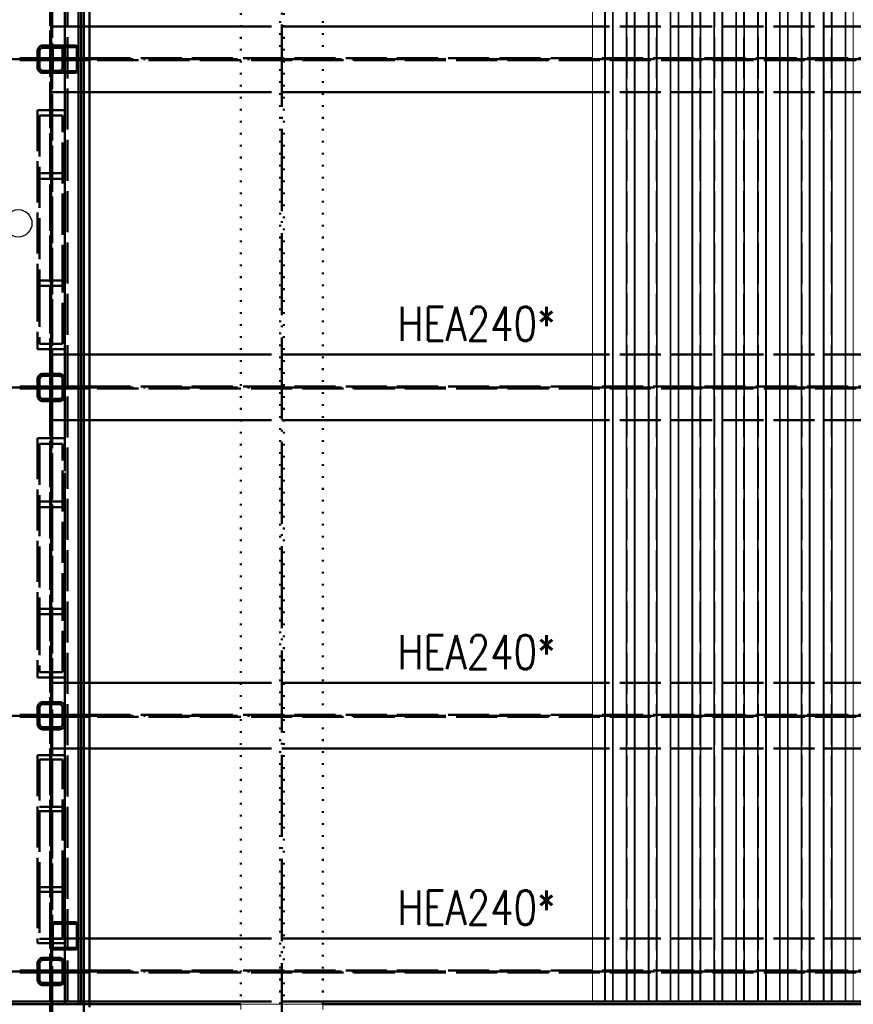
# Paper-space layout 'Layout1' of a CAD drawing. Extents: x -2 to 1677, y -36 to 422.
# Tile 61 of 100: x 939 to 1000, y 173 to 245. Entities that reach past the tile are written whole.
import ezdxf

# ---------------------------------------------------------------- set-up
doc = ezdxf.new("R2010")
doc.units = 0
for name, pattern in [('ACAD_ISO02W100', [15, 12, -3]), ('ACAD_ISO04W100', [30.5, 24, -3, 0.5, -3]), ('ACAD_ISO07W100', [3.5, 0.5, -3]), ('B_CARA_09', [0.5, 0, -0.5])]:
    doc.linetypes.add(name, pattern=pattern)
for name, color, linetype, lineweight in [('SS_1.ET-HALA_TaO-SLOUP', 9, 'CONTINUOUS', 13), ('SS_2.ET-DEMONTAZE_OK', 20, 'B_CARA_09', 50), ('SS_2.ET-HALA_TaO-PRISTAVBA-PODLAH.NOSNIKY', 172, 'CONTINUOUS', 50), ('SS_2.ET-HALA_TaO-PRISTAVBA-PODLAHA_LEM', 140, 'CONTINUOUS', 50), ('SS_2.ET-HALA_TaO-PRISTAVBA-TRAPEZ.PLECH', 153, 'CONTINUOUS', 18), ('SS_2.ET-HALA_TaO-PRISTAVBA-VNITRNI_KCE', 190, 'CONTINUOUS', 50), ('SS_POPIS_PROFILU_S355', 2, 'CONTINUOUS', 35), ('SS_SRAFY', 8, 'CONTINUOUS', 18)]:
    doc.layers.add(name, color=color, linetype=linetype, lineweight=lineweight)
doc.styles.add('romans.shx', font='romans.shx', dxfattribs={"height": 5})
pattern_1 = [(45, (118.27083, 161.526386), (-0.0449012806, 0.0449012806), [])]

psp = doc.layouts.get("Layout1")

# ---------------------------------------------------------------- hatches: boundary and pattern name
at = {"layer": 'SS_SRAFY'}
h = psp.add_hatch(dxfattribs=at)
h.set_pattern_fill('ANSI31', color=5, scale=0.02, style=0)
h.set_pattern_definition(pattern_1)
h.paths.add_polyline_path([(941.6308, 242.6264, 0.4142136), (941.3908, 242.3864), (941.3908, 240.8664, 0.4142136), (941.6308, 240.6264), (943.1508, 240.6264, 0.4142136), (943.3908, 240.8664), (943.3908, 242.3864, 0.4142136), (943.1508, 242.6264)], flags=0)
h.paths.add_polyline_path([(941.6308, 242.5064), (943.1508, 242.5064, -0.4142136), (943.2708, 242.3864), (943.2708, 240.8664, -0.4142136), (943.1508, 240.7464), (941.6308, 240.7464, -0.4142136), (941.5108, 240.8664), (941.5108, 242.3864, -0.4142136)], flags=0)
h = psp.add_hatch(dxfattribs=at)
h.set_pattern_fill('ANSI31', color=5, scale=0.02, style=0)
h.set_pattern_definition(pattern_1)
h.paths.add_polyline_path([(941.6308, 178.5264, 0.4142136), (941.3908, 178.2864), (941.3908, 176.7664, 0.4142136), (941.6308, 176.5264), (943.1508, 176.5264, 0.4142136), (943.3908, 176.7664), (943.3908, 178.2864, 0.4142136), (943.1508, 178.5264)], flags=0)
h.paths.add_polyline_path([(941.6308, 178.4064), (943.1508, 178.4064, -0.4142136), (943.2708, 178.2864), (943.2708, 176.7664, -0.4142136), (943.1508, 176.6464), (941.6308, 176.6464, -0.4142136), (941.5108, 176.7664), (941.5108, 178.2864, -0.4142136)], flags=0)

# ---------------------------------------------------------------- linework, layer by layer
at = {"layer": 'SS_1.ET-HALA_TaO-SLOUP', "color": 5, "linetype": 'Continuous', "ltscale": 0.25}
for p, q in [((961.2708, 172.5264), (955.2708, 172.5264)), ((955.2708, 172.5264), (955.2708, 172.1464)), ((961.2708, 172.1464), (961.2708, 172.5264))]:
    psp.add_line(p, q, dxfattribs=at)
at = {"layer": 'SS_2.ET-DEMONTAZE_OK', "color": 9, "linetype": 'ACAD_ISO04W100', "ltscale": 0.25}
psp.add_line((958.2708, 169.5264), (958.2708, 313.6264), dxfattribs=at)
at = {"layer": 'SS_2.ET-DEMONTAZE_OK', "color": 1, "linetype": 'ACAD_ISO07W100', "ltscale": 0.25}
for p, q in [((955.2708, 310.6264), (955.2708, 172.5264)), ((958.1358, 172.5264), (958.1358, 310.6264)), ((958.4058, 310.6264), (958.4058, 172.5264)), ((961.2708, 172.5264), (961.2708, 310.6264))]:
    psp.add_line(p, q, dxfattribs=at)
at = {"layer": 'SS_2.ET-HALA_TaO-PRISTAVBA-PODLAH.NOSNIKY', "color": 7, "linetype": 'ACAD_ISO04W100', "ltscale": 0.25}
for p, q in [((941.3908, 313.6264), (941.3908, 169.5264)), ((941.3908, 313.6264), (941.3908, 169.5264)), ((941.3908, 241.6264), (941.3908, 265.6264)), ((838.2708, 241.6264), (941.3908, 241.6264)), ((941.3908, 241.6264), (1078.2708, 241.6264)), ((941.3908, 241.6264), (941.3908, 217.6264)), ((838.2708, 217.6264), (941.3908, 217.6264)), ((941.3908, 217.6264), (1078.2708, 217.6264)), ((941.3908, 217.6264), (941.3908, 193.6264)), ((838.2708, 193.6264), (941.3908, 193.6264)), ((941.3908, 193.6264), (1078.2708, 193.6264)), ((941.3908, 193.5264), (941.3908, 174.9264)), ((838.2708, 174.9264), (941.3908, 174.9264)), ((941.3908, 174.9264), (1078.2708, 174.9264))]:
    psp.add_line(p, q, dxfattribs=at)
at = {"layer": 'SS_2.ET-HALA_TaO-PRISTAVBA-PODLAH.NOSNIKY', "color": 3, "linetype": 'ACAD_ISO02W100', "ltscale": 0.25}
for p, q in [((941.3158, 311.2264), (941.3158, 171.9264)), ((941.4658, 171.9264), (941.4658, 311.2264)), ((941.3108, 310.8264), (941.3108, 172.3264)), ((941.4708, 172.3264), (941.4708, 310.8264)), ((944.1908, 244.0264), (941.4709, 244.0264)), ((961.2708, 244.0264), (955.2708, 244.0264)), ((1000.9908, 244.0264), (980.9908, 244.0264)), ((941.6308, 242.6264), (940.7908, 242.6264)), ((940.3908, 242.2264), (940.3908, 241.0264)), ((940.5508, 242.2264), (940.5508, 241.0264)), ((941.9908, 242.4664), (940.7908, 242.4664)), ((942.2308, 241.0264), (942.2308, 242.2264)), ((942.3908, 241.0264), (942.3908, 242.2264)), ((939.0908, 241.7014), (941.3158, 241.7014)), ((939.0908, 241.5514), (939.0908, 241.7014)), ((941.3158, 241.5514), (939.0908, 241.5514)), ((941.4709, 241.7014), (941.5108, 241.7014)), ((943.5908, 241.5514), (941.4709, 241.5514)), ((941.5108, 241.7014), (942.2308, 241.7014)), ((942.2308, 241.7014), (944.0908, 241.7014)), ((943.7908, 241.5514), (943.5908, 241.5514)), ((944.0908, 241.5514), (943.7908, 241.5514)), ((944.0908, 241.7014), (944.1615, 241.7014)), ((944.0908, 241.7014), (944.0908, 241.5514)), ((944.1615, 241.5514), (944.0908, 241.5514)), ((944.1615, 241.7014), (944.1908, 241.7014)), ((944.1908, 241.5514), (944.1615, 241.5514)), ((944.1908, 241.7014), (1075.2708, 241.7014)), ((1075.2708, 241.5514), (944.1908, 241.5514)), ((940.7908, 240.7864), (941.9908, 240.7864)), ((940.7908, 240.6264), (941.6308, 240.6264)), ((944.1908, 239.2264), (941.4709, 239.2264)), ((961.2708, 239.2264), (955.2708, 239.2264)), ((1000.9908, 239.2264), (980.9908, 239.2264)), ((942.3908, 237.9106), (940.3908, 237.9106)), ((940.3908, 237.9106), (940.3908, 225.4492)), ((942.2308, 237.5082), (940.5508, 237.5082)), ((940.5508, 237.5082), (940.5508, 225.0468)), ((942.2308, 225.0468), (942.2308, 237.5082)), ((942.2308, 233.2829), (940.5508, 233.2829)), ((942.3908, 232.8805), (940.3908, 232.8805)), ((942.3908, 225.4492), (942.3908, 232.3722)), ((940.3908, 225.4492), (942.3908, 225.4492)), ((940.3908, 225.4492), (940.3908, 220.4191)), ((942.3908, 220.4191), (942.3908, 225.4492)), ((940.5508, 225.0468), (942.2308, 225.0468)), ((940.5508, 225.0468), (940.5508, 220.8215)), ((942.2308, 220.8215), (942.2308, 225.0468)), ((940.3908, 220.4191), (942.3908, 220.4191)), ((940.5508, 220.8215), (942.2308, 220.8215)), ((944.1908, 220.0264), (941.4709, 220.0264)), ((961.2708, 220.0264), (955.2708, 220.0264)), ((1000.9908, 220.0264), (980.9908, 220.0264)), ((940.3908, 218.2264), (940.3908, 217.0264)), ((940.5508, 218.2264), (940.5508, 217.0264)), ((940.7908, 218.6264), (941.9908, 218.6264)), ((941.9908, 218.4664), (940.7908, 218.4664)), ((942.2308, 217.0264), (942.2308, 218.2264)), ((942.3908, 217.0264), (942.3908, 218.2264)), ((939.0908, 217.7014), (941.3158, 217.7014)), ((939.0908, 217.5514), (939.0908, 217.7014)), ((941.3158, 217.5514), (939.0908, 217.5514)), ((941.4709, 217.7014), (942.2308, 217.7014)), ((942.2308, 217.5514), (941.4709, 217.5514)), ((942.2308, 217.7014), (942.5908, 217.7014)), ((943.3908, 217.5514), (942.2308, 217.5514)), ((942.5908, 217.7014), (943.7908, 217.7014)), ((943.7908, 217.5514), (943.3908, 217.5514)), ((943.7908, 217.7014), (944.0908, 217.7014)), ((944.0908, 217.5514), (943.7908, 217.5514)), ((944.0908, 217.7014), (944.1615, 217.7014)), ((944.0908, 217.7014), (944.0908, 217.5514)), ((944.1615, 217.5514), (944.0908, 217.5514)), ((944.1615, 217.7014), (944.1908, 217.7014)), ((944.1908, 217.5514), (944.1615, 217.5514)), ((944.1908, 217.7014), (1075.2708, 217.7014)), ((1075.2708, 217.5514), (944.1908, 217.5514)), ((940.7908, 216.7864), (941.9908, 216.7864)), ((941.9908, 216.6264), (940.7908, 216.6264)), ((944.1908, 215.2264), (941.4709, 215.2264)), ((961.2708, 215.2264), (955.2708, 215.2264)), ((1000.9908, 215.2264), (980.9908, 215.2264)), ((942.3908, 213.9106), (940.3908, 213.9106)), ((940.3908, 213.9106), (940.3908, 201.4492)), ((942.2308, 213.5082), (940.5508, 213.5082)), ((940.5508, 213.5082), (940.5508, 201.0468)), ((942.2308, 201.0468), (942.2308, 213.5082)), ((942.3908, 208.8805), (940.3908, 208.8805)), ((942.2308, 209.2829), (940.5508, 209.2829)), ((942.3908, 201.4492), (942.3908, 208.3722)), ((940.3908, 201.4492), (942.3908, 201.4492)), ((940.3908, 201.4492), (940.3908, 196.4191)), ((940.5508, 201.0468), (942.2308, 201.0468)), ((940.5508, 201.0468), (940.5508, 196.8215)), ((942.2308, 196.8215), (942.2308, 201.0468)), ((942.3908, 196.4191), (942.3908, 201.4492)), ((940.5508, 196.8215), (942.2308, 196.8215)), ((940.3908, 196.4191), (942.3908, 196.4191)), ((944.1908, 196.0264), (941.4709, 196.0264)), ((961.2708, 196.0264), (955.2708, 196.0264)), ((1000.9908, 196.0264), (980.9908, 196.0264)), ((940.7908, 194.6264), (941.9908, 194.6264)), ((941.9908, 194.4664), (940.7908, 194.4664)), ((939.0908, 193.7014), (941.3158, 193.7014)), ((939.0908, 193.5514), (939.0908, 193.7014)), ((940.3908, 194.2264), (940.3908, 193.0264)), ((940.5508, 194.2264), (940.5508, 193.0264)), ((941.4709, 193.7014), (942.2308, 193.7014)), ((942.2308, 193.0264), (942.2308, 194.2264)), ((942.2308, 193.7014), (942.5908, 193.7014)), ((942.3908, 193.0264), (942.3908, 194.2264)), ((942.5908, 193.7014), (943.7908, 193.7014)), ((943.7908, 193.7014), (944.0908, 193.7014)), ((944.0908, 193.7014), (944.1615, 193.7014)), ((944.0908, 193.7014), (944.0908, 193.5514)), ((944.1615, 193.7014), (944.1908, 193.7014)), ((944.1908, 193.7014), (1075.2708, 193.7014)), ((941.3158, 193.5514), (939.0908, 193.5514)), ((942.2308, 193.5514), (941.4709, 193.5514)), ((943.3908, 193.5514), (942.2308, 193.5514)), ((943.7908, 193.5514), (943.3908, 193.5514)), ((944.0908, 193.5514), (943.7908, 193.5514)), ((944.1615, 193.5514), (944.0908, 193.5514)), ((944.1908, 193.5514), (944.1615, 193.5514)), ((1075.2708, 193.5514), (944.1908, 193.5514)), ((940.7908, 192.7864), (941.9908, 192.7864)), ((941.9908, 192.6264), (940.7908, 192.6264)), ((944.1908, 191.2264), (941.4709, 191.2264)), ((961.2708, 191.2264), (955.2708, 191.2264)), ((1000.9908, 191.2264), (980.9908, 191.2264)), ((942.3908, 190.7466), (940.3908, 190.7466)), ((940.3908, 190.7466), (940.3908, 181.0889)), ((942.2308, 190.4187), (940.5508, 190.4187)), ((940.5508, 190.4187), (940.5508, 180.7611)), ((942.2308, 180.7611), (942.2308, 190.4187)), ((942.3908, 186.6485), (940.3908, 186.6485)), ((942.2308, 186.9763), (940.5508, 186.9763)), ((942.3908, 181.0889), (942.3908, 186.4543)), ((940.3908, 181.0889), (942.3908, 181.0889)), ((940.3908, 181.0889), (940.3908, 176.9908)), ((940.5508, 180.7611), (942.2308, 180.7611)), ((940.5508, 180.7611), (940.5508, 177.3187)), ((942.2308, 178.4064), (942.2308, 180.7611)), ((942.3908, 178.5264), (942.3908, 181.0889)), ((942.2308, 177.3187), (942.2308, 178.4064)), ((942.3908, 176.9908), (942.3908, 178.5264)), ((940.5508, 177.3187), (942.2308, 177.3187)), ((944.1908, 177.3264), (941.4709, 177.3264)), ((961.2708, 177.3264), (955.2708, 177.3264)), ((1000.9908, 177.3264), (980.9908, 177.3264)), ((940.3908, 176.9908), (942.3908, 176.9908)), ((940.7908, 175.9264), (941.9908, 175.9264)), ((941.9908, 175.7664), (940.7908, 175.7664)), ((939.0908, 175.0014), (941.3158, 175.0014)), ((939.0908, 174.8514), (939.0908, 175.0014)), ((940.3908, 175.5264), (940.3908, 174.3264)), ((940.5508, 175.5264), (940.5508, 174.3264)), ((941.4709, 175.0014), (942.2308, 175.0014)), ((942.2308, 174.3264), (942.2308, 175.5264)), ((942.2308, 175.0014), (942.5908, 175.0014)), ((942.3908, 174.3264), (942.3908, 175.5264)), ((942.5908, 175.0014), (944.0908, 175.0014)), ((944.0908, 175.0014), (944.1615, 175.0014)), ((944.0908, 175.0014), (944.0908, 174.8514)), ((944.1615, 175.0014), (944.1908, 175.0014)), ((944.1908, 175.0014), (1075.2708, 175.0014)), ((941.3158, 174.8514), (939.0908, 174.8514)), ((943.3908, 174.8514), (941.4709, 174.8514)), ((943.7908, 174.8514), (943.3908, 174.8514)), ((944.0908, 174.8514), (943.7908, 174.8514)), ((944.1615, 174.8514), (944.0908, 174.8514)), ((944.1908, 174.8514), (944.1615, 174.8514)), ((1075.2708, 174.8514), (944.1908, 174.8514)), ((940.7908, 174.0864), (941.9908, 174.0864)), ((941.9908, 173.9264), (940.7908, 173.9264)), ((944.1908, 172.5264), (944.1908, 172.7264))]:
    psp.add_line(p, q, dxfattribs=at)
at = {"layer": 'SS_2.ET-HALA_TaO-PRISTAVBA-PODLAH.NOSNIKY', "color": 1, "linetype": 'Continuous', "ltscale": 0.25}
for p, q in [((943.7908, 171.9264), (943.7908, 311.2264)), ((944.1908, 172.7264), (944.1908, 310.8264)), ((955.2708, 244.0264), (944.1908, 244.0264)), ((980.9908, 244.0264), (961.2708, 244.0264)), ((955.2708, 239.2264), (944.1908, 239.2264)), ((980.9908, 239.2264), (961.2708, 239.2264)), ((955.2708, 220.0264), (944.1908, 220.0264)), ((980.9908, 220.0264), (961.2708, 220.0264)), ((955.2708, 215.2264), (944.1908, 215.2264)), ((980.9908, 215.2264), (961.2708, 215.2264)), ((955.2708, 196.0264), (944.1908, 196.0264)), ((980.9908, 196.0264), (961.2708, 196.0264)), ((955.2708, 191.2264), (944.1908, 191.2264)), ((980.9908, 191.2264), (961.2708, 191.2264)), ((955.2708, 177.3264), (944.1908, 177.3264)), ((980.9908, 177.3264), (961.2708, 177.3264)), ((944.1908, 172.3264), (944.1908, 172.5264))]:
    psp.add_line(p, q, dxfattribs=at)
at = {"layer": 'SS_2.ET-HALA_TaO-PRISTAVBA-PODLAH.NOSNIKY', "color": 3, "linetype": 'ACAD_ISO02W100', "ltscale": 0.25}
for centre, start, end in [((940.7908, 242.2264), 90, 180), ((941.9908, 242.2264), 0, 90), ((940.7908, 241.0264), 180, 270), ((941.9908, 241.0264), 270, 0), ((940.7908, 218.2264), 90, 180), ((941.9908, 218.2264), 0, 90), ((940.7908, 217.0264), 180, 270), ((941.9908, 217.0264), 270, 0), ((940.7908, 194.2264), 90, 180), ((941.9908, 194.2264), 0, 90), ((940.7908, 193.0264), 180, 270), ((941.9908, 193.0264), 270, 0), ((940.7908, 175.5264), 90, 180), ((941.9908, 175.5264), 0, 90), ((940.7908, 174.3264), 180, 270), ((941.9908, 174.3264), 270, 0)]:
    psp.add_arc(centre, 0.4, start, end, dxfattribs=at)
at = {"layer": 'SS_2.ET-HALA_TaO-PRISTAVBA-PODLAH.NOSNIKY', "color": 3, "linetype": 'ACAD_ISO02W100', "ltscale": 0.25, "extrusion": (7.57912e-14, -3.13938e-14, -1)}
for centre in [(-940.7908, 242.2264), (-940.7908, 218.2264), (-940.7908, 194.2264), (-940.7908, 175.5264)]:
    psp.add_arc(centre, 0.24, 0, 90, dxfattribs=at)
at = {"layer": 'SS_2.ET-HALA_TaO-PRISTAVBA-PODLAH.NOSNIKY', "color": 3, "linetype": 'ACAD_ISO02W100', "ltscale": 0.25, "extrusion": (-3.13938e-14, -7.57912e-14, -1)}
for centre in [(-941.9908, 242.2264), (-941.9908, 218.2264), (-941.9908, 194.2264), (-941.9908, 175.5264)]:
    psp.add_arc(centre, 0.24, 90, 180, dxfattribs=at)
at = {"layer": 'SS_2.ET-HALA_TaO-PRISTAVBA-PODLAH.NOSNIKY', "color": 3, "linetype": 'ACAD_ISO02W100', "ltscale": 0.25, "extrusion": (7.57912e-14, 3.13938e-14, -1)}
for centre in [(-940.7908, 241.0264), (-940.7908, 217.0264), (-940.7908, 193.0264), (-940.7908, 174.3264)]:
    psp.add_arc(centre, 0.24, 270, 0, dxfattribs=at)
at = {"layer": 'SS_2.ET-HALA_TaO-PRISTAVBA-PODLAH.NOSNIKY', "color": 3, "linetype": 'ACAD_ISO02W100', "ltscale": 0.25, "extrusion": (-3.13938e-14, 7.57912e-14, -1)}
for centre in [(-941.9908, 241.0264), (-941.9908, 217.0264), (-941.9908, 193.0264), (-941.9908, 174.3264)]:
    psp.add_arc(centre, 0.24, 180, 270, dxfattribs=at)
at = {"layer": 'SS_2.ET-HALA_TaO-PRISTAVBA-PODLAHA_LEM', "color": 7, "linetype": 'ACAD_ISO04W100', "ltscale": 0.25}
for p, q in [((942.3908, 316.6264), (942.3908, 172.5264)), ((943.5908, 172.5264), (943.5908, 316.6264))]:
    psp.add_line(p, q, dxfattribs=at)
at = {"layer": 'SS_2.ET-HALA_TaO-PRISTAVBA-PODLAHA_LEM', "color": 3, "linetype": 'ACAD_ISO02W100', "ltscale": 0.25}
for p, q in [((942.5908, 172.7264), (942.5908, 316.4264)), ((942.3908, 242.2264), (942.3908, 250.8806)), ((942.3908, 232.3722), (942.3908, 241.0264)), ((942.3908, 218.2264), (942.3908, 220.4191)), ((942.3908, 208.3722), (942.3908, 217.0264)), ((942.3908, 194.2264), (942.3908, 196.4191)), ((942.3908, 186.4543), (942.3908, 193.0264)), ((942.3908, 175.5264), (942.3908, 176.9908)), ((942.3908, 172.7264), (942.3908, 174.3264)), ((942.3908, 172.5264), (942.3908, 172.7264)), ((943.7908, 172.7264), (943.3908, 172.7264)), ((943.7908, 172.5264), (943.5908, 172.5264)), ((961.2708, 172.7264), (955.2708, 172.7264))]:
    psp.add_line(p, q, dxfattribs=at)
at = {"layer": 'SS_2.ET-HALA_TaO-PRISTAVBA-PODLAHA_LEM', "color": 1, "linetype": 'Continuous', "ltscale": 0.25}
for p, q in [((943.5908, 172.5264), (943.5908, 316.6264)), ((943.3908, 314.8664), (943.3908, 242.3864)), ((943.3908, 240.8664), (943.3908, 178.2864)), ((943.3908, 176.7664), (943.3908, 172.7264)), ((943.3908, 172.7264), (838.2708, 172.7264)), ((943.3908, 172.5264), (842.2708, 172.5264)), ((943.3908, 172.7264), (943.3908, 172.5264)), ((943.5908, 172.5264), (943.3908, 172.5264)), ((955.2708, 172.7264), (943.7908, 172.7264)), ((955.2708, 172.5264), (943.7908, 172.5264)), ((1078.2708, 172.7264), (961.2708, 172.7264)), ((1074.2708, 172.5264), (961.2708, 172.5264))]:
    psp.add_line(p, q, dxfattribs=at)
at = {"layer": 'SS_2.ET-HALA_TaO-PRISTAVBA-TRAPEZ.PLECH', "color": 5, "linetype": 'Continuous', "ltscale": 0.25}
for p, q in [((980.9908, 316.4264), (980.9908, 172.7264)), ((981.867, 316.4264), (981.867, 172.7264)), ((981.932, 316.4264), (981.932, 172.7264)), ((982.4668, 316.4264), (982.4668, 172.7264)), ((982.5147, 316.4264), (982.5147, 172.7264)), ((983.467, 316.4264), (983.467, 172.7264)), ((983.5148, 316.4264), (983.5148, 172.7264)), ((984.0497, 316.4264), (984.0497, 172.7264)), ((984.1147, 316.4264), (984.1147, 172.7264)), ((985.067, 316.4264), (985.067, 172.7264)), ((985.132, 316.4264), (985.132, 172.7264)), ((985.6668, 316.4264), (985.6668, 172.7264)), ((985.7147, 316.4264), (985.7147, 172.7264)), ((986.667, 316.4264), (986.667, 172.7264)), ((986.7148, 316.4264), (986.7148, 172.7264)), ((987.2497, 316.4264), (987.2497, 172.7264)), ((987.3147, 316.4264), (987.3147, 172.7264)), ((988.267, 316.4264), (988.267, 172.7264)), ((988.332, 316.4264), (988.332, 172.7264)), ((988.8668, 316.4264), (988.8668, 172.7264)), ((988.9147, 316.4264), (988.9147, 172.7264)), ((989.867, 316.4264), (989.867, 172.7264)), ((989.9148, 316.4264), (989.9148, 172.7264)), ((990.4497, 316.4264), (990.4497, 172.7264)), ((990.5147, 316.4264), (990.5147, 172.7264)), ((991.467, 316.4264), (991.467, 172.7264)), ((991.532, 316.4264), (991.532, 172.7264)), ((992.0668, 316.4264), (992.0668, 172.7264)), ((992.1147, 316.4264), (992.1147, 172.7264)), ((993.067, 316.4264), (993.067, 172.7264)), ((993.1148, 316.4264), (993.1148, 172.7264)), ((993.6497, 316.4264), (993.6497, 172.7264)), ((993.7147, 316.4264), (993.7147, 172.7264)), ((994.667, 316.4264), (994.667, 172.7264)), ((994.732, 316.4264), (994.732, 172.7264)), ((995.2668, 316.4264), (995.2668, 172.7264)), ((995.3147, 316.4264), (995.3147, 172.7264)), ((996.267, 316.4264), (996.267, 172.7264)), ((996.3148, 316.4264), (996.3148, 172.7264)), ((996.8497, 316.4264), (996.8497, 172.7264)), ((996.9147, 316.4264), (996.9147, 172.7264)), ((997.867, 316.4264), (997.867, 172.7264)), ((997.932, 316.4264), (997.932, 172.7264)), ((998.4668, 316.4264), (998.4668, 172.7264)), ((998.5147, 316.4264), (998.5147, 172.7264)), ((999.467, 316.4264), (999.467, 172.7264)), ((999.5148, 316.4264), (999.5148, 172.7264)), ((1000.0497, 316.4264), (1000.0497, 172.7264))]:
    psp.add_line(p, q, dxfattribs=at)
at = {"layer": 'SS_2.ET-HALA_TaO-PRISTAVBA-TRAPEZ.PLECH', "color": 5, "linetype": 'ACAD_ISO02W100', "ltscale": 0.25}
for p, q in [((981.9148, 172.7264), (981.9148, 316.4264)), ((982.4497, 172.7264), (982.4497, 316.4264)), ((983.532, 172.7264), (983.532, 316.4264)), ((984.0668, 172.7264), (984.0668, 316.4264)), ((985.1148, 172.7264), (985.1148, 316.4264)), ((985.6497, 172.7264), (985.6497, 316.4264)), ((986.732, 172.7264), (986.732, 316.4264)), ((987.2668, 172.7264), (987.2668, 316.4264)), ((988.3148, 172.7264), (988.3148, 316.4264)), ((988.8497, 172.7264), (988.8497, 316.4264)), ((989.932, 172.7264), (989.932, 316.4264)), ((990.4668, 172.7264), (990.4668, 316.4264)), ((991.5148, 172.7264), (991.5148, 316.4264)), ((992.0497, 172.7264), (992.0497, 316.4264)), ((993.132, 172.7264), (993.132, 316.4264)), ((993.6668, 172.7264), (993.6668, 316.4264)), ((994.7148, 172.7264), (994.7148, 316.4264)), ((995.2497, 172.7264), (995.2497, 316.4264)), ((996.332, 172.7264), (996.332, 316.4264)), ((996.8668, 172.7264), (996.8668, 316.4264)), ((997.9148, 172.7264), (997.9148, 316.4264)), ((998.4497, 172.7264), (998.4497, 316.4264)), ((999.532, 172.7264), (999.532, 316.4264)), ((1000.0668, 172.7264), (1000.0668, 316.4264))]:
    psp.add_line(p, q, dxfattribs=at)
at = {"layer": 'SS_2.ET-HALA_TaO-PRISTAVBA-VNITRNI_KCE', "color": 1, "linetype": 'Continuous', "ltscale": 0.25}
for p, q in [((943.1508, 242.6264), (941.6308, 242.6264)), ((941.3908, 242.3864), (941.3908, 240.8664)), ((941.5108, 240.8664), (941.5108, 242.3864)), ((941.6308, 242.5064), (943.1508, 242.5064)), ((943.2708, 242.3864), (943.2708, 240.8664)), ((943.3908, 242.3864), (943.3908, 240.8664)), ((943.1508, 240.7464), (941.6308, 240.7464)), ((941.6308, 240.6264), (943.1508, 240.6264)), ((941.3908, 178.2864), (941.3908, 176.7664)), ((941.5108, 176.7664), (941.5108, 178.2864)), ((943.1508, 178.5264), (941.6308, 178.5264)), ((941.6308, 178.4064), (943.1508, 178.4064)), ((943.2708, 178.2864), (943.2708, 176.7664)), ((943.3908, 178.2864), (943.3908, 176.7664)), ((943.1508, 176.6464), (941.6308, 176.6464)), ((941.6308, 176.5264), (943.1508, 176.5264))]:
    psp.add_line(p, q, dxfattribs=at)
for centre, start, end in [((941.6308, 242.3864), 90, 180), ((943.1508, 242.3864), 0, 90), ((941.6308, 240.8664), 180, 270), ((943.1508, 240.8664), 270, 0), ((941.6308, 178.2864), 90, 180), ((943.1508, 178.2864), 0, 90), ((941.6308, 176.7664), 180, 270), ((943.1508, 176.7664), 270, 0)]:
    psp.add_arc(centre, 0.24, start, end, dxfattribs=at)
at = {"layer": 'SS_2.ET-HALA_TaO-PRISTAVBA-VNITRNI_KCE', "color": 1, "linetype": 'Continuous', "ltscale": 0.25, "extrusion": (0, 0, -1)}
for centre, start, end in [((-941.6308, 242.3864), 0, 90), ((-943.1508, 242.3864), 90, 180)]:
    psp.add_arc(centre, 0.12, start, end, dxfattribs=at)
at = {"layer": 'SS_2.ET-HALA_TaO-PRISTAVBA-VNITRNI_KCE', "color": 1, "linetype": 'Continuous', "ltscale": 0.25, "extrusion": (1.51582e-13, 6.27875e-14, -1)}
psp.add_arc((-941.6308, 240.8664), 0.12, 270, 0, dxfattribs=at)
at = {"layer": 'SS_2.ET-HALA_TaO-PRISTAVBA-VNITRNI_KCE', "color": 1, "linetype": 'Continuous', "ltscale": 0.25, "extrusion": (-6.27875e-14, 1.51582e-13, -1)}
psp.add_arc((-943.1508, 240.8664), 0.12, 180, 270, dxfattribs=at)
at = {"layer": 'SS_2.ET-HALA_TaO-PRISTAVBA-VNITRNI_KCE', "color": 1, "linetype": 'Continuous', "ltscale": 0.25, "extrusion": (-1.51582e-13, 6.27875e-14, -1)}
psp.add_arc((-941.6308, 178.2864), 0.12, 0, 90, dxfattribs=at)
at = {"layer": 'SS_2.ET-HALA_TaO-PRISTAVBA-VNITRNI_KCE', "color": 1, "linetype": 'Continuous', "ltscale": 0.25, "extrusion": (6.27875e-14, 1.51582e-13, -1)}
psp.add_arc((-943.1508, 178.2864), 0.12, 90, 180, dxfattribs=at)
at = {"layer": 'SS_2.ET-HALA_TaO-PRISTAVBA-VNITRNI_KCE', "color": 1, "linetype": 'Continuous', "ltscale": 0.25, "extrusion": (-1.51582e-13, 1.51582e-13, -1)}
psp.add_arc((-941.6308, 176.7664), 0.12, 270, 0, dxfattribs=at)
at = {"layer": 'SS_2.ET-HALA_TaO-PRISTAVBA-VNITRNI_KCE', "color": 1, "linetype": 'Continuous', "ltscale": 0.25, "extrusion": (1.51582e-13, 1.51582e-13, -1)}
psp.add_arc((-943.1508, 176.7664), 0.12, 180, 270, dxfattribs=at)
at = {"layer": 'SS_POPIS_PROFILU_S355', "color": 0, "linetype": 'ByBlock', "lineweight": -2}
psp.add_circle((938.9908, 229.6264), 1, dxfattribs=at)

# ---------------------------------------------------------------- texts
at = {"layer": 'SS_POPIS_PROFILU_S355', "color": 2, "style": 'romans.shx', "width": 0.8}
for p in [(966.7356, 221.0264), (966.7356, 197.0264), (966.7356, 178.3474)]:
    psp.add_text('HEA240*', height=2.5, dxfattribs=at).set_placement(p)

doc.saveas('drawing.dxf')
